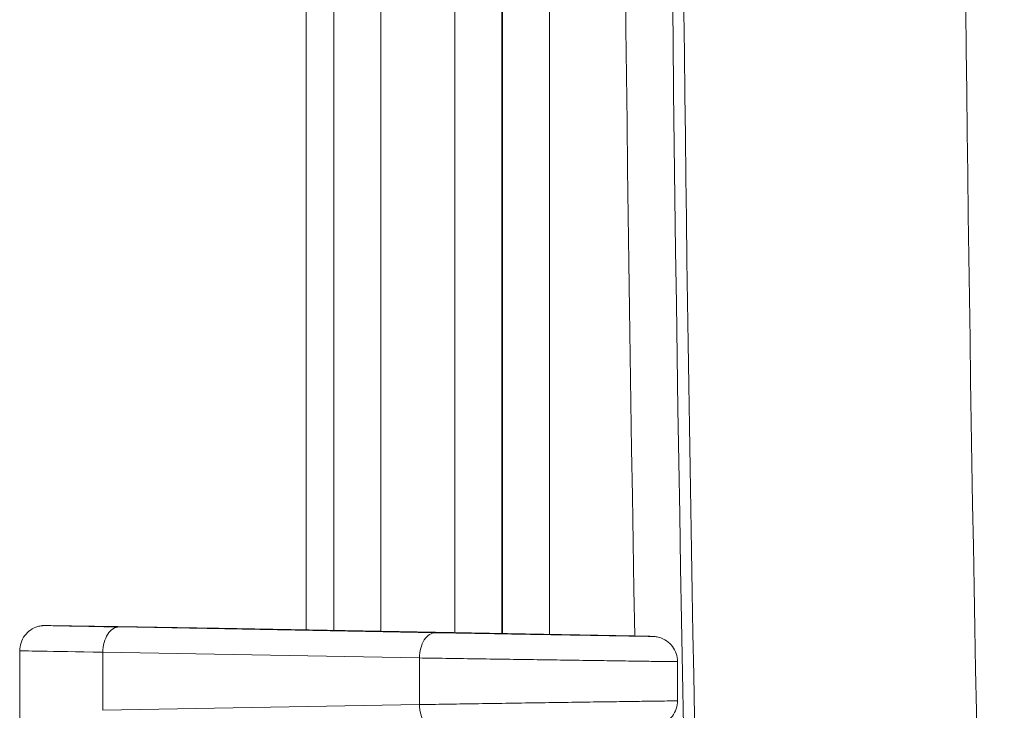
# Model space of a CAD drawing. Header units: inches. Extents: x 0 to 110, y 2 to 70.
# Tile 89 of 129: x 79.239 to 80.602, y 31.898 to 32.854. Entities that reach past the tile are written whole.
import ezdxf

# ---------------------------------------------------------------- set-up
doc = ezdxf.new("R2010")
doc.units = ezdxf.units.IN
doc.header["$LTSCALE"] = 3.25
doc.header["$MEASUREMENT"] = 0
doc.layers.add('Visible (ANSI)', color=7, linetype='Continuous', lineweight=18)
doc.layers.add('Visible Narrow (ANSI)', color=7, linetype='Continuous', lineweight=5)

msp = doc.modelspace()

# ---------------------------------------------------------------- linework, layer by layer
at = {"layer": 'Visible (ANSI)'}
for p, q in [((79.6357, 32.0097), (79.6357, 33.4175)), ((79.2784, 32.0157), (79.3748, 32.0145)), ((79.5111, 32.0121), (79.3751, 32.0145)), ((79.5148, 32.012), (80.0892, 32.0012)), ((79.2394, 31.8649), (79.2394, 31.9807)), ((80.1494, 31.9657), (80.1494, 31.9115))]:
    msp.add_line(p, q, dxfattribs=at)
for centre, major_axis, ratio, start_param, end_param in [((79.3744, 31.9795), (0.0004, 0.035), 0.987131, 6.278042, 6.283185), ((79.7342, 32.0083), (0.2554, -0.0045), 0.000818, 3.653597, 3.678472)]:
    msp.add_ellipse(centre, major_axis=major_axis, ratio=ratio, start_param=start_param, end_param=end_param, dxfattribs=at)
for points, knots in [([(79.2394, 31.9807), (79.2394, 31.9845), (79.24, 31.9883), (79.2424, 31.9954), (79.2442, 31.9988), (79.2486, 32.0047), (79.2514, 32.0073), (79.2575, 32.0116), (79.2609, 32.0132), (79.2662, 32.0148), (79.268, 32.0152), (79.2702, 32.0154), (79.2706, 32.0155), (79.2714, 32.0156), (79.2717, 32.0156), (79.2724, 32.0156), (79.2727, 32.0157), (79.2732, 32.0157), (79.2733, 32.0157), (79.2737, 32.0157), (79.2739, 32.0157), (79.2743, 32.0157), (79.2745, 32.0157), (79.2751, 32.0157), (79.2756, 32.0157), (79.2768, 32.0157), (79.2775, 32.0157), (79.2784, 32.0157)], [0, 0, 0, 0, 0.0287619, 0.0287619, 0.0570744, 0.0570744, 0.0854025, 0.0854025, 0.1137215, 0.1137215, 0.1274106, 0.1274106, 0.1311585, 0.1311585, 0.1341127, 0.1341127, 0.1378419, 0.1378419, 0.1413913, 0.1413913, 0.1472094, 0.1472094, 0.160572, 0.160572, 0.2006086, 0.2006086, 0.2419516, 0.2419516, 0.2419516, 0.2419516]), ([(80.0892, 32.0012), (80.0994, 32.001), (80.1068, 32.0009), (80.1132, 32.0007), (80.1143, 32.0007), (80.1155, 32.0007), (80.1156, 32.0007), (80.1159, 32.0007), (80.1161, 32.0007), (80.1165, 32.0006), (80.1166, 32.0006), (80.1169, 32.0006), (80.1171, 32.0006), (80.1176, 32.0006), (80.1181, 32.0005), (80.1194, 32.0003), (80.1204, 32.0002), (80.1224, 31.9998), (80.1234, 31.9995), (80.1271, 31.9984), (80.1297, 31.9973), (80.1353, 31.994), (80.1382, 31.9916), (80.1431, 31.9861), (80.1451, 31.9829), (80.1481, 31.9761), (80.149, 31.9724), (80.1494, 31.9677), (80.1494, 31.9667), (80.1494, 31.9657)], [0, 0, 0, 0, 0.1514119, 0.1514119, 0.225701, 0.225701, 0.2342646, 0.2342646, 0.2407028, 0.2407028, 0.2434503, 0.2434503, 0.2453276, 0.2453276, 0.2491487, 0.2491487, 0.2567442, 0.2567442, 0.2645905, 0.2645905, 0.2862472, 0.2862472, 0.3140124, 0.3140124, 0.3423408, 0.3423408, 0.3706673, 0.3706673, 0.3782467, 0.3782467, 0.3782467, 0.3782467]), ([(80.1494, 31.9115), (80.1494, 31.9077), (80.1488, 31.9039), (80.1464, 31.8968), (80.1446, 31.8934), (80.1402, 31.8875), (80.1374, 31.8848), (80.1313, 31.8806), (80.1279, 31.8789), (80.1226, 31.8774), (80.1208, 31.877), (80.1187, 31.8767), (80.1183, 31.8767), (80.1177, 31.8766), (80.1175, 31.8766), (80.1171, 31.8766), (80.1168, 31.8766), (80.1165, 31.8765), (80.1163, 31.8765), (80.116, 31.8765), (80.1159, 31.8765), (80.1155, 31.8765), (80.1154, 31.8765), (80.1147, 31.8765), (80.1142, 31.8764), (80.1113, 31.8764), (80.1075, 31.8763), (80.0984, 31.8761), (80.0941, 31.876), (80.0892, 31.876)], [0, 0, 0, 0, 0.0287644, 0.0287644, 0.0570761, 0.0570761, 0.0854038, 0.0854038, 0.1137258, 0.1137258, 0.1274752, 0.1274752, 0.1305517, 0.1305517, 0.1326415, 0.1326415, 0.1355155, 0.1355155, 0.1385209, 0.1385209, 0.1436281, 0.1436281, 0.1560161, 0.1560161, 0.1931477, 0.1931477, 0.305274, 0.305274, 0.3785351, 0.3785351, 0.3785351, 0.3785351])]:
    msp.add_open_spline(points, degree=3, knots=knots, dxfattribs=at)
msp.add_open_spline([(79.5115, 32.0121), (79.5115, 32.0121), (79.5116, 32.0121), (79.5116, 32.0121)], degree=3, dxfattribs=at)
at = {"layer": 'Visible Narrow (ANSI)'}
for p, q in [((79.739, 32.0078), (79.739, 36.1294)), ((79.8415, 36.1313), (79.8415, 32.0059)), ((79.9065, 36.1325), (79.9065, 32.0047)), ((79.9075, 32.0046), (79.9075, 36.1326)), ((79.9725, 32.0034), (79.9725, 36.1338)), ((79.6742, 32.009), (79.6742, 36.1282)), ((79.2786, 32.0157), (79.375, 32.0145)), ((79.5115, 32.0121), (79.375, 32.0145)), ((79.8152, 32.0058), (79.3771, 32.0137)), ((79.5147, 32.012), (80.0891, 32.0012)), ((79.3544, 31.8984), (79.3544, 31.9787)), ((79.7924, 31.9708), (79.3544, 31.9787)), ((79.7924, 31.9708), (79.7924, 31.9064)), ((79.7924, 31.9064), (79.3544, 31.8984))]:
    msp.add_line(p, q, dxfattribs=at)
for radius, start, end in [(112.5149, 178.131383, 181.868617), (112.1249, 178.131383, 181.868617), (112.5304, 178.809582, 181.190418), (112.5954, 178.947912, 181.05208)]:
    msp.add_arc((192.6669, 34.0686), radius, start, end, dxfattribs=at)
for centre, major_axis, ratio, start_param, end_param in [((79.3765, 31.9787), (0.0006, 0.035), 0.631985, 0.001068, 1.582238), ((79.7153, 32.0086), (0.2364, -0.0041), 0.000839, 3.673531, 3.699901), ((79.8145, 31.9708), (0.0006, 0.035), 0.631985, 0.001061, 1.58224), ((79.5519, 31.9759), (0.3125, -0.0048), 0.00073, 3.141669, 4.028208), ((79.8145, 31.9064), (0.0006, -0.035), 0.631985, 4.700946, 6.282124)]:
    msp.add_ellipse(centre, major_axis=major_axis, ratio=ratio, start_param=start_param, end_param=end_param, dxfattribs=at)
for points, knots in [([(79.3771, 32.0137), (79.3652, 32.0139), (79.3542, 32.0141), (79.3442, 32.0143), (79.3436, 32.0143), (79.343, 32.0144), (79.3425, 32.0144), (79.3322, 32.0146), (79.3229, 32.0147), (79.3148, 32.0149), (79.3146, 32.0149), (79.3144, 32.0149), (79.3142, 32.0149), (79.3059, 32.015), (79.2988, 32.0152), (79.2931, 32.0153), (79.2873, 32.0154), (79.2829, 32.0155), (79.2799, 32.0156), (79.2798, 32.0156), (79.2797, 32.0156), (79.2796, 32.0156), (79.2768, 32.0156), (79.2752, 32.0157), (79.275, 32.0157), (79.275, 32.0157), (79.275, 32.0157), (79.275, 32.0157), (79.2749, 32.0157), (79.2761, 32.0157), (79.2786, 32.0157)], [0, 0, 0, 0, 0.157856, 0.157856, 0.157856, 0.166667, 0.166667, 0.166667, 0.329244, 0.329244, 0.329244, 0.333333, 0.333333, 0.333333, 0.5, 0.5, 0.5, 0.666667, 0.666667, 0.666667, 0.671936, 0.671936, 0.671936, 0.833333, 0.833333, 0.833333, 0.843331, 0.843331, 0.843331, 1, 1, 1, 1]), ([(80.0891, 32.0012), (80.0949, 32.0011), (80.0996, 32.001), (80.1034, 32.0009), (80.1038, 32.0009), (80.1042, 32.0009), (80.1046, 32.0009), (80.1083, 32.0008), (80.1111, 32.0008), (80.1128, 32.0007), (80.113, 32.0007), (80.1131, 32.0007), (80.1133, 32.0007), (80.1149, 32.0007), (80.1154, 32.0007), (80.1148, 32.0007), (80.1148, 32.0007), (80.1148, 32.0007), (80.1147, 32.0007), (80.114, 32.0007), (80.1122, 32.0007), (80.1093, 32.0007), (80.1092, 32.0008), (80.109, 32.0008), (80.1089, 32.0008), (80.1058, 32.0008), (80.1017, 32.0009), (80.0965, 32.0009), (80.0963, 32.0009), (80.0962, 32.001), (80.096, 32.001), (80.0907, 32.001), (80.0843, 32.0011), (80.077, 32.0013), (80.0768, 32.0013), (80.0767, 32.0013), (80.0766, 32.0013), (80.0691, 32.0014), (80.0607, 32.0015), (80.0515, 32.0017), (80.0422, 32.0018), (80.0321, 32.002), (80.0214, 32.0022), (80.0108, 32.0024), (79.9995, 32.0026), (79.9879, 32.0028), (79.9876, 32.0028), (79.9873, 32.0028), (79.987, 32.0028), (79.9757, 32.003), (79.964, 32.0032), (79.9521, 32.0034), (79.9516, 32.0034), (79.9511, 32.0034), (79.9506, 32.0034), (79.939, 32.0036), (79.9272, 32.0038), (79.9155, 32.004), (79.9148, 32.004), (79.9142, 32.004), (79.9135, 32.0041), (79.902, 32.0043), (79.8906, 32.0045), (79.8795, 32.0046), (79.8787, 32.0047), (79.8779, 32.0047), (79.8771, 32.0047), (79.8662, 32.0049), (79.8556, 32.0051), (79.8456, 32.0053), (79.8447, 32.0053), (79.8438, 32.0053), (79.8429, 32.0053), (79.8331, 32.0055), (79.8239, 32.0056), (79.8152, 32.0058)], [0, 0, 0, 0, 0.064642, 0.064642, 0.064642, 0.071429, 0.071429, 0.071429, 0.137183, 0.137183, 0.137183, 0.142857, 0.142857, 0.142857, 0.209677, 0.209677, 0.209677, 0.214286, 0.214286, 0.214286, 0.282178, 0.282178, 0.282178, 0.285714, 0.285714, 0.285714, 0.354678, 0.354678, 0.354678, 0.357143, 0.357143, 0.357143, 0.427178, 0.427178, 0.427178, 0.428571, 0.428571, 0.428571, 0.499676, 0.499676, 0.499676, 0.571429, 0.571429, 0.571429, 0.642857, 0.642857, 0.642857, 0.644673, 0.644673, 0.644673, 0.714286, 0.714286, 0.714286, 0.717173, 0.717173, 0.717173, 0.785714, 0.785714, 0.785714, 0.789674, 0.789674, 0.789674, 0.857143, 0.857143, 0.857143, 0.862168, 0.862168, 0.862168, 0.928571, 0.928571, 0.928571, 0.934704, 0.934704, 0.934704, 1, 1, 1, 1]), ([(80.1494, 31.9657), (80.1494, 31.9657), (80.1489, 31.9657), (80.1435, 31.9657), (80.128, 31.9659), (80.1048, 31.9663), (80.0746, 31.9667), (80.0387, 31.9672), (79.9985, 31.9678), (79.9557, 31.9684), (79.9118, 31.969), (79.8687, 31.9697), (79.8281, 31.9703), (79.8037, 31.9706), (79.7924, 31.9708)], [0.1925278, 0.1925278, 0.1925278, 0.1925278, 0.2142857, 0.2857143, 0.3571429, 0.4285714, 0.5, 0.5714286, 0.6428571, 0.7142857, 0.7857143, 0.8571429, 0.9285714, 0.9999948, 0.9999948, 0.9999948, 0.9999948]), ([(80.1494, 31.9115), (80.1494, 31.9115), (80.1489, 31.9115), (80.1435, 31.9114), (80.128, 31.9112), (80.1048, 31.9109), (80.0746, 31.9105), (80.0387, 31.91), (79.9985, 31.9094), (79.9557, 31.9088), (79.9118, 31.9081), (79.8687, 31.9075), (79.8281, 31.9069), (79.8037, 31.9065), (79.7924, 31.9064)], [0.1925276, 0.1925276, 0.1925276, 0.1925276, 0.2142857, 0.2857143, 0.3571429, 0.4285714, 0.5, 0.5714286, 0.6428571, 0.7142857, 0.7857143, 0.8571429, 0.9285714, 0.9999936, 0.9999936, 0.9999936, 0.9999936])]:
    msp.add_open_spline(points, degree=3, knots=knots, dxfattribs=at)

doc.saveas('drawing.dxf')
